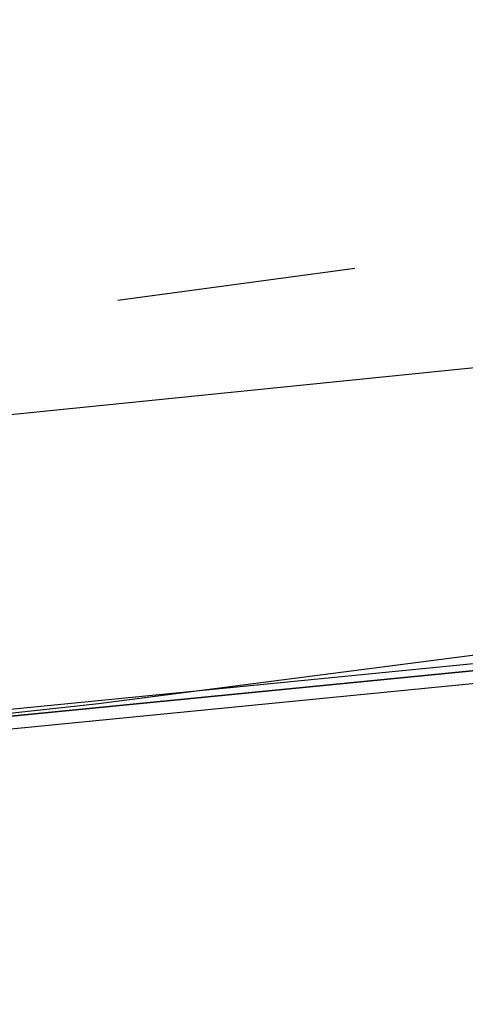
# Model space of a CAD drawing. Header units: feet. Extents: x -79 to 198, y -22 to 181.
# Tile 168 of 256: x 74.756 to 75.684, y 15.924 to 17.975. Entities that reach past the tile are written whole.
import ezdxf

# ---------------------------------------------------------------- set-up
doc = ezdxf.new("R2010")
doc.units = ezdxf.units.FT
doc.layers.add('A-LINEA', color=7, linetype='CONTINUOUS')

msp = doc.modelspace()

# ---------------------------------------------------------------- linework, layer by layer
at = {"layer": 'A-LINEA'}
for p, q in [((74.96, 17.3911), (75.4533, 17.4578)), ((74.96, 17.3911), (75.4533, 17.4578)), ((72.2133, 16.8978), (75.9067, 17.2711)), ((72.2133, 16.8978), (75.9067, 17.2711))]:
    msp.add_line(p, q, dxfattribs=at)
for points in [[(26.7067, 23.3511), (28.04, 21.6178), (31.0267, 20.8311), (34.0133, 20.0978), (37.0133, 19.4044), (40.0267, 18.7778), (43.0533, 18.2044), (46.0933, 17.6844), (49.1467, 17.2178), (52.2, 16.8044), (55.2533, 16.4444), (58.32, 16.1511), (60.4, 16.0178), (62.48, 15.9511), (64.5467, 15.9244), (66.6267, 15.9511), (68.7067, 16.0178), (70.7867, 16.1511), (72.8533, 16.3244), (74.92, 16.5511), (76.9867, 16.8178), (79.04, 17.1511), (81.08, 17.5244), (83.12, 17.9378)], [(26.7067, 23.3511), (28.04, 21.6178), (31.0267, 20.8311), (34.0133, 20.0978), (37.0133, 19.4044), (40.0267, 18.7778), (43.0533, 18.2044), (46.0933, 17.6844), (49.1467, 17.2178), (52.2, 16.8044), (55.2533, 16.4444), (58.32, 16.1511), (60.4, 16.0178), (62.48, 15.9511), (64.5467, 15.9244), (66.6267, 15.9511), (68.7067, 16.0178), (70.7867, 16.1511), (72.8533, 16.3244), (74.92, 16.5511), (76.9867, 16.8178), (79.04, 17.1511), (81.08, 17.5244), (83.12, 17.9378)], [(72.16, 16.2711), (76.0933, 16.6578), (76.0933, 16.6711), (76.08, 16.6711), (72.16, 16.2844), (72.16, 16.2711)], [(72.16, 16.2711), (76.0933, 16.6578), (76.0933, 16.6711), (76.08, 16.6711), (72.16, 16.2844), (72.16, 16.2711)], [(72.16, 16.2444), (76.0933, 16.6311), (76.0933, 16.6444), (76.0933, 16.6578), (72.16, 16.2711), (72.16, 16.2578), (72.16, 16.2444)], [(72.16, 16.2444), (76.0933, 16.6311), (76.0933, 16.6444), (76.0933, 16.6578), (72.16, 16.2711), (72.16, 16.2578), (72.16, 16.2444)]]:
    msp.add_lwpolyline(points, dxfattribs=at)

doc.saveas('drawing.dxf')
